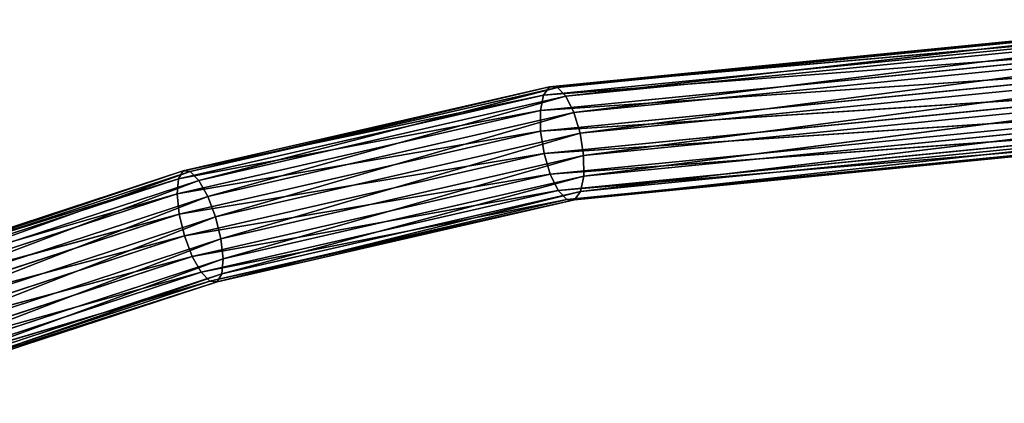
# Model space of a CAD drawing. Extents: x 0 to 2736, y 0 to 1729.
# Tile 13 of 86: x 1030 to 1072, y 485 to 501. Entities that reach past the tile are written whole.
import ezdxf

# ---------------------------------------------------------------- set-up
doc = ezdxf.new("R2010")
doc.units = 0
doc.header["$LTSCALE"] = 25.4
doc.layers.get('0').update_dxf_attribs({"color": 13, "linetype": 'CONTINUOUS'})

# ---------------------------------------------------------------- blocks, each defined once
blk = doc.blocks.new('ACROSS-6927_STL')
at = {"color": 12}
for p, q in [((1154.595, 627.082, 1235.79), (1138.394, 632.123, 1241.107)), ((1154.265, 626.822, 1234.91), (1138.394, 632.123, 1241.107)), ((1154.595, 627.082, 1235.79), (1138.394, 632.123, 1241.107)), ((1154.265, 626.822, 1234.91), (1138.394, 632.123, 1241.107)), ((1154.265, 626.822, 1234.91), (1138, 631.883, 1240.247)), ((1153.884, 626.241, 1234.226), (1138, 631.883, 1240.247)), ((1154.265, 626.822, 1234.91), (1138, 631.883, 1240.247)), ((1153.884, 626.241, 1234.226), (1138, 631.883, 1240.247)), ((1154.824, 626.98, 1236.733), (1138.702, 631.996, 1242.023)), ((1154.595, 627.082, 1235.79), (1138.702, 631.996, 1242.023)), ((1154.824, 626.98, 1236.733), (1138.702, 631.996, 1242.023)), ((1154.595, 627.082, 1235.79), (1138.702, 631.996, 1242.023)), ((1153.884, 626.241, 1234.226), (1137.579, 631.314, 1239.576)), ((1153.509, 625.426, 1233.843), (1137.579, 631.314, 1239.576)), ((1153.884, 626.241, 1234.226), (1137.579, 631.314, 1239.576)), ((1153.509, 625.426, 1233.843), (1137.579, 631.314, 1239.576)), ((1154.824, 626.98, 1236.733), (1138.877, 631.523, 1242.858)), ((1138.877, 631.523, 1242.858), (1154.917, 626.532, 1237.594)), ((1154.824, 626.98, 1236.733), (1138.877, 631.523, 1242.858)), ((1138.877, 631.523, 1242.858), (1154.917, 626.532, 1237.594)), ((1154.86, 625.806, 1238.244), (1138.892, 630.774, 1243.483)), ((1154.917, 626.532, 1237.594), (1138.892, 630.774, 1243.483)), ((1154.86, 625.806, 1238.244), (1138.892, 630.774, 1243.483)), ((1154.917, 626.532, 1237.594), (1138.892, 630.774, 1243.483)), ((1153.199, 624.501, 1233.818), (1137.196, 630.502, 1239.195)), ((1137.196, 630.502, 1239.195), (1153.509, 625.426, 1233.843)), ((1153.199, 624.501, 1233.818), (1137.196, 630.502, 1239.195)), ((1137.196, 630.502, 1239.195), (1153.509, 625.426, 1233.843)), ((1153.199, 624.501, 1233.818), (1136.909, 629.57, 1239.163)), ((1152.999, 623.608, 1234.156), (1136.909, 629.57, 1239.163)), ((1153.199, 624.501, 1233.818), (1136.909, 629.57, 1239.163)), ((1152.999, 623.608, 1234.156), (1136.909, 629.57, 1239.163)), ((1154.66, 624.913, 1238.582), (1138.745, 629.865, 1243.804)), ((1154.86, 625.806, 1238.244), (1138.745, 629.865, 1243.804)), ((1154.66, 624.913, 1238.582), (1138.745, 629.865, 1243.804)), ((1154.86, 625.806, 1238.244), (1138.745, 629.865, 1243.804)), ((1152.942, 622.882, 1234.805), (1136.762, 628.66, 1239.484)), ((1136.762, 628.66, 1239.484), (1152.999, 623.608, 1234.156)), ((1152.942, 622.882, 1234.805), (1136.762, 628.66, 1239.484)), ((1136.762, 628.66, 1239.484), (1152.999, 623.608, 1234.156)), ((1154.35, 623.988, 1238.557), (1138.458, 628.933, 1243.772)), ((1154.66, 624.913, 1238.582), (1138.458, 628.933, 1243.772)), ((1154.35, 623.988, 1238.557), (1138.458, 628.933, 1243.772)), ((1154.66, 624.913, 1238.582), (1138.458, 628.933, 1243.772)), ((1152.942, 622.882, 1234.805), (1136.777, 627.912, 1240.109)), ((1153.035, 622.434, 1235.667), (1136.777, 627.912, 1240.109)), ((1152.942, 622.882, 1234.805), (1136.777, 627.912, 1240.109)), ((1153.035, 622.434, 1235.667), (1136.777, 627.912, 1240.109)), ((1153.975, 623.173, 1238.173), (1138.075, 628.121, 1243.391)), ((1154.35, 623.988, 1238.557), (1138.075, 628.121, 1243.391)), ((1153.975, 623.173, 1238.173), (1138.075, 628.121, 1243.391)), ((1154.35, 623.988, 1238.557), (1138.075, 628.121, 1243.391)), ((1153.035, 622.434, 1235.667), (1136.952, 627.438, 1240.944)), ((1153.264, 622.332, 1236.609), (1136.952, 627.438, 1240.944)), ((1153.035, 622.434, 1235.667), (1136.952, 627.438, 1240.944)), ((1153.264, 622.332, 1236.609), (1136.952, 627.438, 1240.944)), ((1153.594, 622.592, 1237.49), (1137.654, 627.551, 1242.72)), ((1153.975, 623.173, 1238.173), (1137.654, 627.551, 1242.72)), ((1153.594, 622.592, 1237.49), (1137.654, 627.551, 1242.72)), ((1153.975, 623.173, 1238.173), (1137.654, 627.551, 1242.72)), ((1153.264, 622.332, 1236.609), (1137.26, 627.312, 1241.861)), ((1153.594, 622.592, 1237.49), (1137.26, 627.312, 1241.861)), ((1153.264, 622.332, 1236.609), (1137.26, 627.312, 1241.861)), ((1153.594, 622.592, 1237.49), (1137.26, 627.312, 1241.861)), ((1154.265, 626.822, 1234.91), (1154.595, 627.082, 1235.79)), ((1154.265, 626.822, 1234.91), (1154.595, 627.082, 1235.79)), ((1170.247, 621.658, 1232.195), (1154.595, 627.082, 1235.79)), ((1154.595, 627.082, 1235.79), (1154.824, 626.98, 1236.733)), ((1154.595, 627.082, 1235.79), (1154.824, 626.98, 1236.733)), ((1169.982, 621.376, 1231.3), (1154.595, 627.082, 1235.79)), ((1170.247, 621.658, 1232.195), (1154.595, 627.082, 1235.79)), ((1169.982, 621.376, 1231.3), (1154.595, 627.082, 1235.79)), ((1170.394, 621.584, 1233.156), (1154.824, 626.98, 1236.733)), ((1154.824, 626.98, 1236.733), (1154.917, 626.532, 1237.594)), ((1154.824, 626.98, 1236.733), (1154.917, 626.532, 1237.594)), ((1170.247, 621.658, 1232.195), (1154.824, 626.98, 1236.733)), ((1170.394, 621.584, 1233.156), (1154.824, 626.98, 1236.733)), ((1170.247, 621.658, 1232.195), (1154.824, 626.98, 1236.733)), ((1153.884, 626.241, 1234.226), (1154.265, 626.822, 1234.91)), ((1153.884, 626.241, 1234.226), (1154.265, 626.822, 1234.91)), ((1169.982, 621.376, 1231.3), (1154.265, 626.822, 1234.91)), ((1169.639, 620.781, 1230.607), (1154.265, 626.822, 1234.91)), ((1169.982, 621.376, 1231.3), (1154.265, 626.822, 1234.91)), ((1169.639, 620.781, 1230.607), (1154.265, 626.822, 1234.91)), ((1154.917, 626.532, 1237.594), (1154.86, 625.806, 1238.244)), ((1154.917, 626.532, 1237.594), (1154.86, 625.806, 1238.244)), ((1170.394, 621.584, 1233.156), (1154.917, 626.532, 1237.594)), ((1154.917, 626.532, 1237.594), (1170.401, 621.166, 1234.038)), ((1170.394, 621.584, 1233.156), (1154.917, 626.532, 1237.594)), ((1154.917, 626.532, 1237.594), (1170.401, 621.166, 1234.038)), ((1153.509, 625.426, 1233.843), (1153.884, 626.241, 1234.226)), ((1153.509, 625.426, 1233.843), (1153.884, 626.241, 1234.226)), ((1169.639, 620.781, 1230.607), (1153.884, 626.241, 1234.226)), ((1169.271, 619.963, 1230.222), (1153.884, 626.241, 1234.226)), ((1169.639, 620.781, 1230.607), (1153.884, 626.241, 1234.226)), ((1169.271, 619.963, 1230.222), (1153.884, 626.241, 1234.226)), ((1154.86, 625.806, 1238.244), (1154.66, 624.913, 1238.582)), ((1154.86, 625.806, 1238.244), (1154.66, 624.913, 1238.582)), ((1170.267, 620.466, 1234.704), (1154.86, 625.806, 1238.244)), ((1170.401, 621.166, 1234.038), (1154.86, 625.806, 1238.244)), ((1170.267, 620.466, 1234.704), (1154.86, 625.806, 1238.244)), ((1170.401, 621.166, 1234.038), (1154.86, 625.806, 1238.244)), ((1153.199, 624.501, 1233.818), (1153.509, 625.426, 1233.843)), ((1153.199, 624.501, 1233.818), (1153.509, 625.426, 1233.843)), ((1168.934, 619.048, 1230.203), (1153.509, 625.426, 1233.843)), ((1153.509, 625.426, 1233.843), (1169.271, 619.963, 1230.222)), ((1168.934, 619.048, 1230.203), (1153.509, 625.426, 1233.843)), ((1153.509, 625.426, 1233.843), (1169.271, 619.963, 1230.222)), ((1154.66, 624.913, 1238.582), (1154.35, 623.988, 1238.557)), ((1154.66, 624.913, 1238.582), (1154.35, 623.988, 1238.557)), ((1170.012, 619.593, 1235.055), (1154.66, 624.913, 1238.582)), ((1170.267, 620.466, 1234.704), (1154.66, 624.913, 1238.582)), ((1170.012, 619.593, 1235.055), (1154.66, 624.913, 1238.582)), ((1170.267, 620.466, 1234.704), (1154.66, 624.913, 1238.582)), ((1152.999, 623.608, 1234.156), (1153.199, 624.501, 1233.818)), ((1152.999, 623.608, 1234.156), (1153.199, 624.501, 1233.818)), ((1168.934, 619.048, 1230.203), (1153.199, 624.501, 1233.818)), ((1168.679, 618.175, 1230.554), (1153.199, 624.501, 1233.818)), ((1168.934, 619.048, 1230.203), (1153.199, 624.501, 1233.818)), ((1168.679, 618.175, 1230.554), (1153.199, 624.501, 1233.818)), ((1154.35, 623.988, 1238.557), (1153.975, 623.173, 1238.173)), ((1154.35, 623.988, 1238.557), (1153.975, 623.173, 1238.173)), ((1169.675, 618.678, 1235.037), (1154.35, 623.988, 1238.557)), ((1170.012, 619.593, 1235.055), (1154.35, 623.988, 1238.557)), ((1169.675, 618.678, 1235.037), (1154.35, 623.988, 1238.557)), ((1170.012, 619.593, 1235.055), (1154.35, 623.988, 1238.557)), ((1152.942, 622.882, 1234.805), (1152.999, 623.608, 1234.156)), ((1152.942, 622.882, 1234.805), (1152.999, 623.608, 1234.156)), ((1168.545, 617.475, 1231.221), (1152.999, 623.608, 1234.156)), ((1152.999, 623.608, 1234.156), (1168.679, 618.175, 1230.554)), ((1168.545, 617.475, 1231.221), (1152.999, 623.608, 1234.156)), ((1152.999, 623.608, 1234.156), (1168.679, 618.175, 1230.554)), ((1153.975, 623.173, 1238.173), (1153.594, 622.592, 1237.49)), ((1153.975, 623.173, 1238.173), (1153.594, 622.592, 1237.49)), ((1169.307, 617.86, 1234.652), (1153.975, 623.173, 1238.173)), ((1169.675, 618.678, 1235.037), (1153.975, 623.173, 1238.173)), ((1169.307, 617.86, 1234.652), (1153.975, 623.173, 1238.173)), ((1169.675, 618.678, 1235.037), (1153.975, 623.173, 1238.173)), ((1168.545, 617.475, 1231.221), (1152.942, 622.882, 1234.805)), ((1168.552, 617.057, 1232.102), (1152.942, 622.882, 1234.805)), ((1168.545, 617.475, 1231.221), (1152.942, 622.882, 1234.805)), ((1168.552, 617.057, 1232.102), (1152.942, 622.882, 1234.805)), ((1153.035, 622.434, 1235.667), (1152.942, 622.882, 1234.805)), ((1153.035, 622.434, 1235.667), (1152.942, 622.882, 1234.805)), ((1168.552, 617.057, 1232.102), (1153.035, 622.434, 1235.667)), ((1168.699, 616.983, 1233.063), (1153.035, 622.434, 1235.667)), ((1168.552, 617.057, 1232.102), (1153.035, 622.434, 1235.667)), ((1168.699, 616.983, 1233.063), (1153.035, 622.434, 1235.667)), ((1153.264, 622.332, 1236.609), (1153.035, 622.434, 1235.667)), ((1153.264, 622.332, 1236.609), (1153.035, 622.434, 1235.667)), ((1153.594, 622.592, 1237.49), (1153.264, 622.332, 1236.609)), ((1153.594, 622.592, 1237.49), (1153.264, 622.332, 1236.609)), ((1168.699, 616.983, 1233.063), (1153.264, 622.332, 1236.609)), ((1168.964, 617.265, 1233.959), (1153.264, 622.332, 1236.609)), ((1168.699, 616.983, 1233.063), (1153.264, 622.332, 1236.609)), ((1168.964, 617.265, 1233.959), (1153.264, 622.332, 1236.609)), ((1168.964, 617.265, 1233.959), (1153.594, 622.592, 1237.49)), ((1169.307, 617.86, 1234.652), (1153.594, 622.592, 1237.49)), ((1168.964, 617.265, 1233.959), (1153.594, 622.592, 1237.49)), ((1169.307, 617.86, 1234.652), (1153.594, 622.592, 1237.49)), ((1169.982, 621.376, 1231.3), (1170.247, 621.658, 1232.195)), ((1169.982, 621.376, 1231.3), (1170.247, 621.658, 1232.195)), ((1199.396, 610.084, 1229.318), (1170.247, 621.658, 1232.195)), ((1170.247, 621.658, 1232.195), (1170.394, 621.584, 1233.156)), ((1170.247, 621.658, 1232.195), (1170.394, 621.584, 1233.156)), ((1199.236, 609.76, 1228.412), (1170.247, 621.658, 1232.195)), ((1199.396, 610.084, 1229.318), (1170.247, 621.658, 1232.195)), ((1199.236, 609.76, 1228.412), (1170.247, 621.658, 1232.195)), ((1199.41, 610.063, 1230.293), (1170.394, 621.584, 1233.156)), ((1170.394, 621.584, 1233.156), (1170.401, 621.166, 1234.038)), ((1170.394, 621.584, 1233.156), (1170.401, 621.166, 1234.038)), ((1199.396, 610.084, 1229.318), (1170.394, 621.584, 1233.156)), ((1199.41, 610.063, 1230.293), (1170.394, 621.584, 1233.156)), ((1199.396, 610.084, 1229.318), (1170.394, 621.584, 1233.156)), ((1169.639, 620.781, 1230.607), (1169.982, 621.376, 1231.3)), ((1169.639, 620.781, 1230.607), (1169.982, 621.376, 1231.3)), ((1199.236, 609.76, 1228.412), (1169.982, 621.376, 1231.3)), ((1198.955, 609.141, 1227.713), (1169.982, 621.376, 1231.3)), ((1199.236, 609.76, 1228.412), (1169.982, 621.376, 1231.3)), ((1198.955, 609.141, 1227.713), (1169.982, 621.376, 1231.3)), ((1170.401, 621.166, 1234.038), (1170.267, 620.466, 1234.704)), ((1170.401, 621.166, 1234.038), (1170.267, 620.466, 1234.704)), ((1199.41, 610.063, 1230.293), (1170.401, 621.166, 1234.038)), ((1170.401, 621.166, 1234.038), (1199.277, 609.7, 1231.189)), ((1199.41, 610.063, 1230.293), (1170.401, 621.166, 1234.038)), ((1170.401, 621.166, 1234.038), (1199.277, 609.7, 1231.189)), ((1169.271, 619.963, 1230.222), (1169.639, 620.781, 1230.607)), ((1169.271, 619.963, 1230.222), (1169.639, 620.781, 1230.607)), ((1198.955, 609.141, 1227.713), (1169.639, 620.781, 1230.607)), ((1198.595, 608.32, 1227.327), (1169.639, 620.781, 1230.607)), ((1198.955, 609.141, 1227.713), (1169.639, 620.781, 1230.607)), ((1198.595, 608.32, 1227.327), (1169.639, 620.781, 1230.607)), ((1170.267, 620.466, 1234.704), (1170.012, 619.593, 1235.055)), ((1170.267, 620.466, 1234.704), (1170.012, 619.593, 1235.055)), ((1199.016, 609.05, 1231.869), (1170.267, 620.466, 1234.704)), ((1199.277, 609.7, 1231.189), (1170.267, 620.466, 1234.704)), ((1199.016, 609.05, 1231.869), (1170.267, 620.466, 1234.704)), ((1199.277, 609.7, 1231.189), (1170.267, 620.466, 1234.704)), ((1168.934, 619.048, 1230.203), (1169.271, 619.963, 1230.222)), ((1168.934, 619.048, 1230.203), (1169.271, 619.963, 1230.222)), ((1198.212, 607.423, 1227.313), (1169.271, 619.963, 1230.222)), ((1169.271, 619.963, 1230.222), (1198.595, 608.32, 1227.327)), ((1198.212, 607.423, 1227.313), (1169.271, 619.963, 1230.222)), ((1169.271, 619.963, 1230.222), (1198.595, 608.32, 1227.327)), ((1170.012, 619.593, 1235.055), (1169.675, 618.678, 1235.037)), ((1170.012, 619.593, 1235.055), (1169.675, 618.678, 1235.037)), ((1198.668, 608.214, 1232.229), (1170.012, 619.593, 1235.055)), ((1199.016, 609.05, 1231.869), (1170.012, 619.593, 1235.055)), ((1198.668, 608.214, 1232.229), (1170.012, 619.593, 1235.055)), ((1199.016, 609.05, 1231.869), (1170.012, 619.593, 1235.055)), ((1168.679, 618.175, 1230.554), (1168.934, 619.048, 1230.203)), ((1168.679, 618.175, 1230.554), (1168.934, 619.048, 1230.203)), ((1198.212, 607.423, 1227.313), (1168.934, 619.048, 1230.203)), ((1197.864, 606.586, 1227.673), (1168.934, 619.048, 1230.203)), ((1198.212, 607.423, 1227.313), (1168.934, 619.048, 1230.203)), ((1197.864, 606.586, 1227.673), (1168.934, 619.048, 1230.203)), ((1169.675, 618.678, 1235.037), (1169.307, 617.86, 1234.652)), ((1169.675, 618.678, 1235.037), (1169.307, 617.86, 1234.652)), ((1198.285, 607.317, 1232.215), (1169.675, 618.678, 1235.037)), ((1198.668, 608.214, 1232.229), (1169.675, 618.678, 1235.037)), ((1198.285, 607.317, 1232.215), (1169.675, 618.678, 1235.037)), ((1198.668, 608.214, 1232.229), (1169.675, 618.678, 1235.037)), ((1168.545, 617.475, 1231.221), (1168.679, 618.175, 1230.554)), ((1168.545, 617.475, 1231.221), (1168.679, 618.175, 1230.554)), ((1197.603, 605.937, 1228.353), (1168.679, 618.175, 1230.554)), ((1168.679, 618.175, 1230.554), (1197.864, 606.586, 1227.673)), ((1197.603, 605.937, 1228.353), (1168.679, 618.175, 1230.554)), ((1168.679, 618.175, 1230.554), (1197.864, 606.586, 1227.673)), ((1169.307, 617.86, 1234.652), (1168.964, 617.265, 1233.959)), ((1169.307, 617.86, 1234.652), (1168.964, 617.265, 1233.959)), ((1197.925, 606.496, 1231.829), (1169.307, 617.86, 1234.652)), ((1198.285, 607.317, 1232.215), (1169.307, 617.86, 1234.652)), ((1197.925, 606.496, 1231.829), (1169.307, 617.86, 1234.652)), ((1198.285, 607.317, 1232.215), (1169.307, 617.86, 1234.652)), ((1197.603, 605.937, 1228.353), (1168.545, 617.475, 1231.221)), ((1197.47, 605.574, 1229.249), (1168.545, 617.475, 1231.221)), ((1197.603, 605.937, 1228.353), (1168.545, 617.475, 1231.221)), ((1197.47, 605.574, 1229.249), (1168.545, 617.475, 1231.221)), ((1168.552, 617.057, 1232.102), (1168.545, 617.475, 1231.221)), ((1168.552, 617.057, 1232.102), (1168.545, 617.475, 1231.221)), ((1168.964, 617.265, 1233.959), (1168.699, 616.983, 1233.063)), ((1168.964, 617.265, 1233.959), (1168.699, 616.983, 1233.063)), ((1197.644, 605.877, 1231.13), (1168.964, 617.265, 1233.959)), ((1197.925, 606.496, 1231.829), (1168.964, 617.265, 1233.959)), ((1197.644, 605.877, 1231.13), (1168.964, 617.265, 1233.959)), ((1197.925, 606.496, 1231.829), (1168.964, 617.265, 1233.959)), ((1197.47, 605.574, 1229.249), (1168.552, 617.057, 1232.102)), ((1197.484, 605.553, 1230.224), (1168.552, 617.057, 1232.102)), ((1197.47, 605.574, 1229.249), (1168.552, 617.057, 1232.102)), ((1197.484, 605.553, 1230.224), (1168.552, 617.057, 1232.102)), ((1168.699, 616.983, 1233.063), (1168.552, 617.057, 1232.102)), ((1168.699, 616.983, 1233.063), (1168.552, 617.057, 1232.102)), ((1197.484, 605.553, 1230.224), (1168.699, 616.983, 1233.063)), ((1197.644, 605.877, 1231.13), (1168.699, 616.983, 1233.063)), ((1197.484, 605.553, 1230.224), (1168.699, 616.983, 1233.063)), ((1197.644, 605.877, 1231.13), (1168.699, 616.983, 1233.063))]:
    blk.add_line(p, q, dxfattribs=at)
mesh = blk.add_polyface(dxfattribs=at)
corners = [(1138.394, 632.123, 1241.107), (1154.265, 626.822, 1234.91), (1138, 631.883, 1240.247)]
mesh.append_faces([[corners[k] for k in face] for face in [(0, 1, 2)]], dxfattribs={"color": 12})
mesh = blk.add_polyface(dxfattribs=at)
corners = [(1138.702, 631.996, 1242.023), (1154.595, 627.082, 1235.79), (1138.394, 632.123, 1241.107)]
mesh.append_faces([[corners[k] for k in face] for face in [(0, 1, 2)]], dxfattribs={"color": 12})
mesh = blk.add_polyface(dxfattribs=at)
corners = [(1138.394, 632.123, 1241.107), (1154.595, 627.082, 1235.79), (1154.265, 626.822, 1234.91)]
mesh.append_faces([[corners[k] for k in face] for face in [(0, 1, 2)]], dxfattribs={"color": 12})
mesh = blk.add_polyface(dxfattribs=at)
corners = [(1138, 631.883, 1240.247), (1153.884, 626.241, 1234.226), (1137.579, 631.314, 1239.576)]
mesh.append_faces([[corners[k] for k in face] for face in [(0, 1, 2)]], dxfattribs={"color": 12})
mesh = blk.add_polyface(dxfattribs=at)
corners = [(1138, 631.883, 1240.247), (1154.265, 626.822, 1234.91), (1153.884, 626.241, 1234.226)]
mesh.append_faces([[corners[k] for k in face] for face in [(0, 1, 2)]], dxfattribs={"color": 12})
mesh = blk.add_polyface(dxfattribs=at)
corners = [(1138.877, 631.523, 1242.858), (1154.824, 626.98, 1236.733), (1138.702, 631.996, 1242.023)]
mesh.append_faces([[corners[k] for k in face] for face in [(0, 1, 2)]], dxfattribs={"color": 12})
mesh = blk.add_polyface(dxfattribs=at)
corners = [(1138.702, 631.996, 1242.023), (1154.824, 626.98, 1236.733), (1154.595, 627.082, 1235.79)]
mesh.append_faces([[corners[k] for k in face] for face in [(0, 1, 2)]], dxfattribs={"color": 12})
mesh = blk.add_polyface(dxfattribs=at)
corners = [(1153.509, 625.426, 1233.843), (1137.196, 630.502, 1239.195), (1137.579, 631.314, 1239.576)]
mesh.append_faces([[corners[k] for k in face] for face in [(0, 1, 2)]], dxfattribs={"color": 12})
mesh = blk.add_polyface(dxfattribs=at)
corners = [(1153.884, 626.241, 1234.226), (1153.509, 625.426, 1233.843), (1137.579, 631.314, 1239.576)]
mesh.append_faces([[corners[k] for k in face] for face in [(0, 1, 2)]], dxfattribs={"color": 12})
mesh = blk.add_polyface(dxfattribs=at)
corners = [(1138.877, 631.523, 1242.858), (1154.917, 626.532, 1237.594), (1154.824, 626.98, 1236.733)]
mesh.append_faces([[corners[k] for k in face] for face in [(0, 1, 2)]], dxfattribs={"color": 12})
mesh = blk.add_polyface(dxfattribs=at)
corners = [(1154.917, 626.532, 1237.594), (1138.877, 631.523, 1242.858), (1138.892, 630.774, 1243.483)]
mesh.append_faces([[corners[k] for k in face] for face in [(0, 1, 2)]], dxfattribs={"color": 12})
mesh = blk.add_polyface(dxfattribs=at)
corners = [(1154.86, 625.806, 1238.244), (1138.892, 630.774, 1243.483), (1138.745, 629.865, 1243.804)]
mesh.append_faces([[corners[k] for k in face] for face in [(0, 1, 2)]], dxfattribs={"color": 12})
mesh = blk.add_polyface(dxfattribs=at)
corners = [(1154.917, 626.532, 1237.594), (1138.892, 630.774, 1243.483), (1154.86, 625.806, 1238.244)]
mesh.append_faces([[corners[k] for k in face] for face in [(0, 1, 2)]], dxfattribs={"color": 12})
mesh = blk.add_polyface(dxfattribs=at)
corners = [(1153.199, 624.501, 1233.818), (1136.909, 629.57, 1239.163), (1137.196, 630.502, 1239.195)]
mesh.append_faces([[corners[k] for k in face] for face in [(0, 1, 2)]], dxfattribs={"color": 12})
mesh = blk.add_polyface(dxfattribs=at)
corners = [(1153.509, 625.426, 1233.843), (1153.199, 624.501, 1233.818), (1137.196, 630.502, 1239.195)]
mesh.append_faces([[corners[k] for k in face] for face in [(0, 1, 2)]], dxfattribs={"color": 12})
mesh = blk.add_polyface(dxfattribs=at)
corners = [(1152.999, 623.608, 1234.156), (1136.762, 628.66, 1239.484), (1136.909, 629.57, 1239.163)]
mesh.append_faces([[corners[k] for k in face] for face in [(0, 1, 2)]], dxfattribs={"color": 12})
mesh = blk.add_polyface(dxfattribs=at)
corners = [(1153.199, 624.501, 1233.818), (1152.999, 623.608, 1234.156), (1136.909, 629.57, 1239.163)]
mesh.append_faces([[corners[k] for k in face] for face in [(0, 1, 2)]], dxfattribs={"color": 12})
mesh = blk.add_polyface(dxfattribs=at)
corners = [(1154.66, 624.913, 1238.582), (1138.745, 629.865, 1243.804), (1138.458, 628.933, 1243.772)]
mesh.append_faces([[corners[k] for k in face] for face in [(0, 1, 2)]], dxfattribs={"color": 12})
mesh = blk.add_polyface(dxfattribs=at)
corners = [(1154.86, 625.806, 1238.244), (1138.745, 629.865, 1243.804), (1154.66, 624.913, 1238.582)]
mesh.append_faces([[corners[k] for k in face] for face in [(0, 1, 2)]], dxfattribs={"color": 12})
mesh = blk.add_polyface(dxfattribs=at)
corners = [(1152.999, 623.608, 1234.156), (1152.942, 622.882, 1234.805), (1136.762, 628.66, 1239.484)]
mesh.append_faces([[corners[k] for k in face] for face in [(0, 1, 2)]], dxfattribs={"color": 12})
mesh = blk.add_polyface(dxfattribs=at)
corners = [(1152.942, 622.882, 1234.805), (1136.777, 627.912, 1240.109), (1136.762, 628.66, 1239.484)]
mesh.append_faces([[corners[k] for k in face] for face in [(0, 1, 2)]], dxfattribs={"color": 12})
mesh = blk.add_polyface(dxfattribs=at)
corners = [(1154.35, 623.988, 1238.557), (1138.458, 628.933, 1243.772), (1138.075, 628.121, 1243.391)]
mesh.append_faces([[corners[k] for k in face] for face in [(0, 1, 2)]], dxfattribs={"color": 12})
mesh = blk.add_polyface(dxfattribs=at)
corners = [(1154.66, 624.913, 1238.582), (1138.458, 628.933, 1243.772), (1154.35, 623.988, 1238.557)]
mesh.append_faces([[corners[k] for k in face] for face in [(0, 1, 2)]], dxfattribs={"color": 12})
mesh = blk.add_polyface(dxfattribs=at)
corners = [(1136.777, 627.912, 1240.109), (1152.942, 622.882, 1234.805), (1153.035, 622.434, 1235.667)]
mesh.append_faces([[corners[k] for k in face] for face in [(0, 1, 2)]], dxfattribs={"color": 12})
mesh = blk.add_polyface(dxfattribs=at)
corners = [(1136.952, 627.438, 1240.944), (1136.777, 627.912, 1240.109), (1153.035, 622.434, 1235.667)]
mesh.append_faces([[corners[k] for k in face] for face in [(0, 1, 2)]], dxfattribs={"color": 12})
mesh = blk.add_polyface(dxfattribs=at)
corners = [(1138.075, 628.121, 1243.391), (1137.654, 627.551, 1242.72), (1153.975, 623.173, 1238.173)]
mesh.append_faces([[corners[k] for k in face] for face in [(0, 1, 2)]], dxfattribs={"color": 12})
mesh = blk.add_polyface(dxfattribs=at)
corners = [(1154.35, 623.988, 1238.557), (1138.075, 628.121, 1243.391), (1153.975, 623.173, 1238.173)]
mesh.append_faces([[corners[k] for k in face] for face in [(0, 1, 2)]], dxfattribs={"color": 12})
mesh = blk.add_polyface(dxfattribs=at)
corners = [(1136.952, 627.438, 1240.944), (1153.035, 622.434, 1235.667), (1153.264, 622.332, 1236.609)]
mesh.append_faces([[corners[k] for k in face] for face in [(0, 1, 2)]], dxfattribs={"color": 12})
mesh = blk.add_polyface(dxfattribs=at)
corners = [(1137.26, 627.312, 1241.861), (1136.952, 627.438, 1240.944), (1153.264, 622.332, 1236.609)]
mesh.append_faces([[corners[k] for k in face] for face in [(0, 1, 2)]], dxfattribs={"color": 12})
mesh = blk.add_polyface(dxfattribs=at)
corners = [(1137.654, 627.551, 1242.72), (1137.26, 627.312, 1241.861), (1153.594, 622.592, 1237.49)]
mesh.append_faces([[corners[k] for k in face] for face in [(0, 1, 2)]], dxfattribs={"color": 12})
mesh = blk.add_polyface(dxfattribs=at)
corners = [(1137.654, 627.551, 1242.72), (1153.594, 622.592, 1237.49), (1153.975, 623.173, 1238.173)]
mesh.append_faces([[corners[k] for k in face] for face in [(0, 1, 2)]], dxfattribs={"color": 12})
mesh = blk.add_polyface(dxfattribs=at)
corners = [(1137.26, 627.312, 1241.861), (1153.264, 622.332, 1236.609), (1153.594, 622.592, 1237.49)]
mesh.append_faces([[corners[k] for k in face] for face in [(0, 1, 2)]], dxfattribs={"color": 12})
mesh = blk.add_polyface(dxfattribs=at)
corners = [(1154.595, 627.082, 1235.79), (1169.982, 621.376, 1231.3), (1154.265, 626.822, 1234.91)]
mesh.append_faces([[corners[k] for k in face] for face in [(0, 1, 2)]], dxfattribs={"color": 12})
mesh = blk.add_polyface(dxfattribs=at)
corners = [(1154.824, 626.98, 1236.733), (1170.247, 621.658, 1232.195), (1154.595, 627.082, 1235.79)]
mesh.append_faces([[corners[k] for k in face] for face in [(0, 1, 2)]], dxfattribs={"color": 12})
mesh = blk.add_polyface(dxfattribs=at)
corners = [(1154.595, 627.082, 1235.79), (1170.247, 621.658, 1232.195), (1169.982, 621.376, 1231.3)]
mesh.append_faces([[corners[k] for k in face] for face in [(0, 1, 2)]], dxfattribs={"color": 12})
mesh = blk.add_polyface(dxfattribs=at)
corners = [(1154.917, 626.532, 1237.594), (1170.394, 621.584, 1233.156), (1154.824, 626.98, 1236.733)]
mesh.append_faces([[corners[k] for k in face] for face in [(0, 1, 2)]], dxfattribs={"color": 12})
mesh = blk.add_polyface(dxfattribs=at)
corners = [(1154.824, 626.98, 1236.733), (1170.394, 621.584, 1233.156), (1170.247, 621.658, 1232.195)]
mesh.append_faces([[corners[k] for k in face] for face in [(0, 1, 2)]], dxfattribs={"color": 12})
mesh = blk.add_polyface(dxfattribs=at)
corners = [(1154.265, 626.822, 1234.91), (1169.639, 620.781, 1230.607), (1153.884, 626.241, 1234.226)]
mesh.append_faces([[corners[k] for k in face] for face in [(0, 1, 2)]], dxfattribs={"color": 12})
mesh = blk.add_polyface(dxfattribs=at)
corners = [(1154.265, 626.822, 1234.91), (1169.982, 621.376, 1231.3), (1169.639, 620.781, 1230.607)]
mesh.append_faces([[corners[k] for k in face] for face in [(0, 1, 2)]], dxfattribs={"color": 12})
mesh = blk.add_polyface(dxfattribs=at)
corners = [(1170.401, 621.166, 1234.038), (1154.917, 626.532, 1237.594), (1154.86, 625.806, 1238.244)]
mesh.append_faces([[corners[k] for k in face] for face in [(0, 1, 2)]], dxfattribs={"color": 12})
mesh = blk.add_polyface(dxfattribs=at)
corners = [(1154.917, 626.532, 1237.594), (1170.401, 621.166, 1234.038), (1170.394, 621.584, 1233.156)]
mesh.append_faces([[corners[k] for k in face] for face in [(0, 1, 2)]], dxfattribs={"color": 12})
mesh = blk.add_polyface(dxfattribs=at)
corners = [(1169.271, 619.963, 1230.222), (1153.509, 625.426, 1233.843), (1153.884, 626.241, 1234.226)]
mesh.append_faces([[corners[k] for k in face] for face in [(0, 1, 2)]], dxfattribs={"color": 12})
mesh = blk.add_polyface(dxfattribs=at)
corners = [(1169.639, 620.781, 1230.607), (1169.271, 619.963, 1230.222), (1153.884, 626.241, 1234.226)]
mesh.append_faces([[corners[k] for k in face] for face in [(0, 1, 2)]], dxfattribs={"color": 12})
mesh = blk.add_polyface(dxfattribs=at)
corners = [(1170.267, 620.466, 1234.704), (1154.86, 625.806, 1238.244), (1154.66, 624.913, 1238.582)]
mesh.append_faces([[corners[k] for k in face] for face in [(0, 1, 2)]], dxfattribs={"color": 12})
mesh = blk.add_polyface(dxfattribs=at)
corners = [(1170.401, 621.166, 1234.038), (1154.86, 625.806, 1238.244), (1170.267, 620.466, 1234.704)]
mesh.append_faces([[corners[k] for k in face] for face in [(0, 1, 2)]], dxfattribs={"color": 12})
mesh = blk.add_polyface(dxfattribs=at)
corners = [(1168.934, 619.048, 1230.203), (1153.199, 624.501, 1233.818), (1153.509, 625.426, 1233.843)]
mesh.append_faces([[corners[k] for k in face] for face in [(0, 1, 2)]], dxfattribs={"color": 12})
mesh = blk.add_polyface(dxfattribs=at)
corners = [(1169.271, 619.963, 1230.222), (1168.934, 619.048, 1230.203), (1153.509, 625.426, 1233.843)]
mesh.append_faces([[corners[k] for k in face] for face in [(0, 1, 2)]], dxfattribs={"color": 12})
mesh = blk.add_polyface(dxfattribs=at)
corners = [(1170.012, 619.593, 1235.055), (1154.66, 624.913, 1238.582), (1154.35, 623.988, 1238.557)]
mesh.append_faces([[corners[k] for k in face] for face in [(0, 1, 2)]], dxfattribs={"color": 12})
mesh = blk.add_polyface(dxfattribs=at)
corners = [(1170.267, 620.466, 1234.704), (1154.66, 624.913, 1238.582), (1170.012, 619.593, 1235.055)]
mesh.append_faces([[corners[k] for k in face] for face in [(0, 1, 2)]], dxfattribs={"color": 12})
mesh = blk.add_polyface(dxfattribs=at)
corners = [(1168.679, 618.175, 1230.554), (1152.999, 623.608, 1234.156), (1153.199, 624.501, 1233.818)]
mesh.append_faces([[corners[k] for k in face] for face in [(0, 1, 2)]], dxfattribs={"color": 12})
mesh = blk.add_polyface(dxfattribs=at)
corners = [(1168.934, 619.048, 1230.203), (1168.679, 618.175, 1230.554), (1153.199, 624.501, 1233.818)]
mesh.append_faces([[corners[k] for k in face] for face in [(0, 1, 2)]], dxfattribs={"color": 12})
mesh = blk.add_polyface(dxfattribs=at)
corners = [(1169.675, 618.678, 1235.037), (1154.35, 623.988, 1238.557), (1153.975, 623.173, 1238.173)]
mesh.append_faces([[corners[k] for k in face] for face in [(0, 1, 2)]], dxfattribs={"color": 12})
mesh = blk.add_polyface(dxfattribs=at)
corners = [(1170.012, 619.593, 1235.055), (1154.35, 623.988, 1238.557), (1169.675, 618.678, 1235.037)]
mesh.append_faces([[corners[k] for k in face] for face in [(0, 1, 2)]], dxfattribs={"color": 12})
mesh = blk.add_polyface(dxfattribs=at)
corners = [(1168.545, 617.475, 1231.221), (1152.942, 622.882, 1234.805), (1152.999, 623.608, 1234.156)]
mesh.append_faces([[corners[k] for k in face] for face in [(0, 1, 2)]], dxfattribs={"color": 12})
mesh = blk.add_polyface(dxfattribs=at)
corners = [(1168.679, 618.175, 1230.554), (1168.545, 617.475, 1231.221), (1152.999, 623.608, 1234.156)]
mesh.append_faces([[corners[k] for k in face] for face in [(0, 1, 2)]], dxfattribs={"color": 12})
mesh = blk.add_polyface(dxfattribs=at)
corners = [(1153.975, 623.173, 1238.173), (1153.594, 622.592, 1237.49), (1169.307, 617.86, 1234.652)]
mesh.append_faces([[corners[k] for k in face] for face in [(0, 1, 2)]], dxfattribs={"color": 12})
mesh = blk.add_polyface(dxfattribs=at)
corners = [(1169.675, 618.678, 1235.037), (1153.975, 623.173, 1238.173), (1169.307, 617.86, 1234.652)]
mesh.append_faces([[corners[k] for k in face] for face in [(0, 1, 2)]], dxfattribs={"color": 12})
mesh = blk.add_polyface(dxfattribs=at)
corners = [(1152.942, 622.882, 1234.805), (1168.545, 617.475, 1231.221), (1168.552, 617.057, 1232.102)]
mesh.append_faces([[corners[k] for k in face] for face in [(0, 1, 2)]], dxfattribs={"color": 12})
mesh = blk.add_polyface(dxfattribs=at)
corners = [(1153.035, 622.434, 1235.667), (1152.942, 622.882, 1234.805), (1168.552, 617.057, 1232.102)]
mesh.append_faces([[corners[k] for k in face] for face in [(0, 1, 2)]], dxfattribs={"color": 12})
mesh = blk.add_polyface(dxfattribs=at)
corners = [(1153.035, 622.434, 1235.667), (1168.552, 617.057, 1232.102), (1168.699, 616.983, 1233.063)]
mesh.append_faces([[corners[k] for k in face] for face in [(0, 1, 2)]], dxfattribs={"color": 12})
mesh = blk.add_polyface(dxfattribs=at)
corners = [(1153.264, 622.332, 1236.609), (1153.035, 622.434, 1235.667), (1168.699, 616.983, 1233.063)]
mesh.append_faces([[corners[k] for k in face] for face in [(0, 1, 2)]], dxfattribs={"color": 12})
mesh = blk.add_polyface(dxfattribs=at)
corners = [(1153.594, 622.592, 1237.49), (1153.264, 622.332, 1236.609), (1168.964, 617.265, 1233.959)]
mesh.append_faces([[corners[k] for k in face] for face in [(0, 1, 2)]], dxfattribs={"color": 12})
mesh = blk.add_polyface(dxfattribs=at)
corners = [(1153.264, 622.332, 1236.609), (1168.699, 616.983, 1233.063), (1168.964, 617.265, 1233.959)]
mesh.append_faces([[corners[k] for k in face] for face in [(0, 1, 2)]], dxfattribs={"color": 12})
mesh = blk.add_polyface(dxfattribs=at)
corners = [(1153.594, 622.592, 1237.49), (1168.964, 617.265, 1233.959), (1169.307, 617.86, 1234.652)]
mesh.append_faces([[corners[k] for k in face] for face in [(0, 1, 2)]], dxfattribs={"color": 12})
mesh = blk.add_polyface(dxfattribs=at)
corners = [(1170.247, 621.658, 1232.195), (1199.236, 609.76, 1228.412), (1169.982, 621.376, 1231.3)]
mesh.append_faces([[corners[k] for k in face] for face in [(0, 1, 2)]], dxfattribs={"color": 12})
mesh = blk.add_polyface(dxfattribs=at)
corners = [(1170.394, 621.584, 1233.156), (1199.396, 610.084, 1229.318), (1170.247, 621.658, 1232.195)]
mesh.append_faces([[corners[k] for k in face] for face in [(0, 1, 2)]], dxfattribs={"color": 12})
mesh = blk.add_polyface(dxfattribs=at)
corners = [(1170.247, 621.658, 1232.195), (1199.396, 610.084, 1229.318), (1199.236, 609.76, 1228.412)]
mesh.append_faces([[corners[k] for k in face] for face in [(0, 1, 2)]], dxfattribs={"color": 12})
mesh = blk.add_polyface(dxfattribs=at)
corners = [(1170.401, 621.166, 1234.038), (1199.41, 610.063, 1230.293), (1170.394, 621.584, 1233.156)]
mesh.append_faces([[corners[k] for k in face] for face in [(0, 1, 2)]], dxfattribs={"color": 12})
mesh = blk.add_polyface(dxfattribs=at)
corners = [(1170.394, 621.584, 1233.156), (1199.41, 610.063, 1230.293), (1199.396, 610.084, 1229.318)]
mesh.append_faces([[corners[k] for k in face] for face in [(0, 1, 2)]], dxfattribs={"color": 12})
mesh = blk.add_polyface(dxfattribs=at)
corners = [(1198.955, 609.141, 1227.713), (1169.639, 620.781, 1230.607), (1169.982, 621.376, 1231.3)]
mesh.append_faces([[corners[k] for k in face] for face in [(0, 1, 2)]], dxfattribs={"color": 12})
mesh = blk.add_polyface(dxfattribs=at)
corners = [(1199.236, 609.76, 1228.412), (1198.955, 609.141, 1227.713), (1169.982, 621.376, 1231.3)]
mesh.append_faces([[corners[k] for k in face] for face in [(0, 1, 2)]], dxfattribs={"color": 12})
mesh = blk.add_polyface(dxfattribs=at)
corners = [(1199.277, 609.7, 1231.189), (1170.401, 621.166, 1234.038), (1170.267, 620.466, 1234.704)]
mesh.append_faces([[corners[k] for k in face] for face in [(0, 1, 2)]], dxfattribs={"color": 12})
mesh = blk.add_polyface(dxfattribs=at)
corners = [(1170.401, 621.166, 1234.038), (1199.277, 609.7, 1231.189), (1199.41, 610.063, 1230.293)]
mesh.append_faces([[corners[k] for k in face] for face in [(0, 1, 2)]], dxfattribs={"color": 12})
mesh = blk.add_polyface(dxfattribs=at)
corners = [(1198.595, 608.32, 1227.327), (1169.271, 619.963, 1230.222), (1169.639, 620.781, 1230.607)]
mesh.append_faces([[corners[k] for k in face] for face in [(0, 1, 2)]], dxfattribs={"color": 12})
mesh = blk.add_polyface(dxfattribs=at)
corners = [(1198.955, 609.141, 1227.713), (1198.595, 608.32, 1227.327), (1169.639, 620.781, 1230.607)]
mesh.append_faces([[corners[k] for k in face] for face in [(0, 1, 2)]], dxfattribs={"color": 12})
mesh = blk.add_polyface(dxfattribs=at)
corners = [(1199.016, 609.05, 1231.869), (1170.267, 620.466, 1234.704), (1170.012, 619.593, 1235.055)]
mesh.append_faces([[corners[k] for k in face] for face in [(0, 1, 2)]], dxfattribs={"color": 12})
mesh = blk.add_polyface(dxfattribs=at)
corners = [(1199.277, 609.7, 1231.189), (1170.267, 620.466, 1234.704), (1199.016, 609.05, 1231.869)]
mesh.append_faces([[corners[k] for k in face] for face in [(0, 1, 2)]], dxfattribs={"color": 12})
mesh = blk.add_polyface(dxfattribs=at)
corners = [(1198.212, 607.423, 1227.313), (1168.934, 619.048, 1230.203), (1169.271, 619.963, 1230.222)]
mesh.append_faces([[corners[k] for k in face] for face in [(0, 1, 2)]], dxfattribs={"color": 12})
mesh = blk.add_polyface(dxfattribs=at)
corners = [(1198.595, 608.32, 1227.327), (1198.212, 607.423, 1227.313), (1169.271, 619.963, 1230.222)]
mesh.append_faces([[corners[k] for k in face] for face in [(0, 1, 2)]], dxfattribs={"color": 12})
mesh = blk.add_polyface(dxfattribs=at)
corners = [(1198.668, 608.214, 1232.229), (1170.012, 619.593, 1235.055), (1169.675, 618.678, 1235.037)]
mesh.append_faces([[corners[k] for k in face] for face in [(0, 1, 2)]], dxfattribs={"color": 12})
mesh = blk.add_polyface(dxfattribs=at)
corners = [(1199.016, 609.05, 1231.869), (1170.012, 619.593, 1235.055), (1198.668, 608.214, 1232.229)]
mesh.append_faces([[corners[k] for k in face] for face in [(0, 1, 2)]], dxfattribs={"color": 12})
mesh = blk.add_polyface(dxfattribs=at)
corners = [(1197.864, 606.586, 1227.673), (1168.679, 618.175, 1230.554), (1168.934, 619.048, 1230.203)]
mesh.append_faces([[corners[k] for k in face] for face in [(0, 1, 2)]], dxfattribs={"color": 12})
mesh = blk.add_polyface(dxfattribs=at)
corners = [(1198.212, 607.423, 1227.313), (1197.864, 606.586, 1227.673), (1168.934, 619.048, 1230.203)]
mesh.append_faces([[corners[k] for k in face] for face in [(0, 1, 2)]], dxfattribs={"color": 12})
mesh = blk.add_polyface(dxfattribs=at)
corners = [(1198.285, 607.317, 1232.215), (1169.675, 618.678, 1235.037), (1169.307, 617.86, 1234.652)]
mesh.append_faces([[corners[k] for k in face] for face in [(0, 1, 2)]], dxfattribs={"color": 12})
mesh = blk.add_polyface(dxfattribs=at)
corners = [(1198.668, 608.214, 1232.229), (1169.675, 618.678, 1235.037), (1198.285, 607.317, 1232.215)]
mesh.append_faces([[corners[k] for k in face] for face in [(0, 1, 2)]], dxfattribs={"color": 12})
mesh = blk.add_polyface(dxfattribs=at)
corners = [(1197.603, 605.937, 1228.353), (1168.545, 617.475, 1231.221), (1168.679, 618.175, 1230.554)]
mesh.append_faces([[corners[k] for k in face] for face in [(0, 1, 2)]], dxfattribs={"color": 12})
mesh = blk.add_polyface(dxfattribs=at)
corners = [(1197.864, 606.586, 1227.673), (1197.603, 605.937, 1228.353), (1168.679, 618.175, 1230.554)]
mesh.append_faces([[corners[k] for k in face] for face in [(0, 1, 2)]], dxfattribs={"color": 12})
mesh = blk.add_polyface(dxfattribs=at)
corners = [(1197.925, 606.496, 1231.829), (1169.307, 617.86, 1234.652), (1168.964, 617.265, 1233.959)]
mesh.append_faces([[corners[k] for k in face] for face in [(0, 1, 2)]], dxfattribs={"color": 12})
mesh = blk.add_polyface(dxfattribs=at)
corners = [(1198.285, 607.317, 1232.215), (1169.307, 617.86, 1234.652), (1197.925, 606.496, 1231.829)]
mesh.append_faces([[corners[k] for k in face] for face in [(0, 1, 2)]], dxfattribs={"color": 12})
mesh = blk.add_polyface(dxfattribs=at)
corners = [(1168.545, 617.475, 1231.221), (1197.603, 605.937, 1228.353), (1197.47, 605.574, 1229.249)]
mesh.append_faces([[corners[k] for k in face] for face in [(0, 1, 2)]], dxfattribs={"color": 12})
mesh = blk.add_polyface(dxfattribs=at)
corners = [(1168.552, 617.057, 1232.102), (1168.545, 617.475, 1231.221), (1197.47, 605.574, 1229.249)]
mesh.append_faces([[corners[k] for k in face] for face in [(0, 1, 2)]], dxfattribs={"color": 12})
mesh = blk.add_polyface(dxfattribs=at)
corners = [(1168.964, 617.265, 1233.959), (1168.699, 616.983, 1233.063), (1197.644, 605.877, 1231.13)]
mesh.append_faces([[corners[k] for k in face] for face in [(0, 1, 2)]], dxfattribs={"color": 12})
mesh = blk.add_polyface(dxfattribs=at)
corners = [(1197.925, 606.496, 1231.829), (1168.964, 617.265, 1233.959), (1197.644, 605.877, 1231.13)]
mesh.append_faces([[corners[k] for k in face] for face in [(0, 1, 2)]], dxfattribs={"color": 12})
mesh = blk.add_polyface(dxfattribs=at)
corners = [(1168.552, 617.057, 1232.102), (1197.47, 605.574, 1229.249), (1197.484, 605.553, 1230.224)]
mesh.append_faces([[corners[k] for k in face] for face in [(0, 1, 2)]], dxfattribs={"color": 12})
mesh = blk.add_polyface(dxfattribs=at)
corners = [(1168.699, 616.983, 1233.063), (1168.552, 617.057, 1232.102), (1197.484, 605.553, 1230.224)]
mesh.append_faces([[corners[k] for k in face] for face in [(0, 1, 2)]], dxfattribs={"color": 12})
mesh = blk.add_polyface(dxfattribs=at)
corners = [(1168.699, 616.983, 1233.063), (1197.484, 605.553, 1230.224), (1197.644, 605.877, 1231.13)]
mesh.append_faces([[corners[k] for k in face] for face in [(0, 1, 2)]], dxfattribs={"color": 12})

msp = doc.modelspace()

# ---------------------------------------------------------------- block references
at = {"color": 0, "extrusion": (0, -1, -4.996e-16)}
msp.add_blockref('ACROSS-6927_STL', (-116.273, -508.739, -1728.655), dxfattribs=at)

doc.saveas('drawing.dxf')
